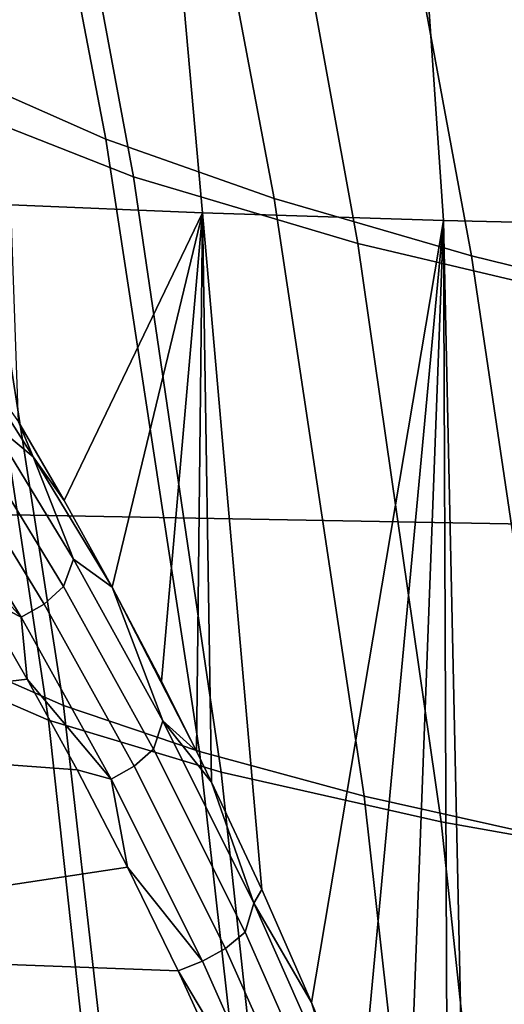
# Model space of a CAD drawing. Header units: metres. Extents: x -25 to 167, y -25 to 25.
# Tile 53 of 135: x 25.095 to 25.886, y 2.716 to 4.325. Entities that reach past the tile are written whole.
import ezdxf

# ---------------------------------------------------------------- set-up
doc = ezdxf.new("R2010")
doc.units = ezdxf.units.M
doc.layers.add('solid_12_061_372_XXX', color=7, linetype='CONTINUOUS')

msp = doc.modelspace()

# ---------------------------------------------------------------- linework, layer by layer
at = {"layer": 'solid_12_061_372_XXX'}
for points in [[(25.218365, 5.97159, 129.09227), (25.393391, 4.009439, 128.623489), (25.08033, 4.022675, 127.731461), (24.858969, 5.988261, 128.223526)], [(25.652344, 5.956857, 129.923157), (25.786837, 3.997262, 129.481628), (25.393391, 4.009439, 128.623489), (25.218365, 5.97159, 129.09227)], [(26.156441, 5.943969, 130.710175), (26.256777, 3.98617, 130.298828), (25.786837, 3.997262, 129.481628), (25.652344, 5.956857, 129.923157)], [(22.958403, 5.314621, 139.747696), (22.891903, 3.555546, 140.024948), (33.271969, 3.367363, 142.648285), (33.329803, 5.036065, 142.40567)], [(24.811102, 5.234108, 92.899948), (25.00791, 4.230712, 93.070404), (25.23587, 4.130086, 92.333626), (25.047499, 5.108502, 92.17337)], [(24.806004, 5.15303, 16.756554), (25.1054, 5.009781, 18.832123), (25.280775, 4.068223, 18.681585), (24.991484, 4.182263, 16.594408)], [(25.047499, 5.108502, 92.17337), (25.23587, 4.130086, 92.333626), (25.510628, 4.033039, 91.60685), (25.330299, 4.987593, 91.455627)], [(25.1054, 5.009781, 18.832123), (25.480915, 4.873084, 20.902739), (25.646965, 3.959211, 20.762592), (25.280775, 4.068223, 18.681585)], [(25.330299, 4.987593, 91.455627), (25.510628, 4.033039, 91.60685), (25.832867, 3.93929, 90.892647), (25.660509, 4.870991, 90.749168)], [(25.480915, 4.873084, 20.902739), (25.932863, 4.742668, 22.965298), (26.090227, 3.855013, 22.834354), (25.646965, 3.959211, 20.762592)], [(25.660509, 4.870991, 90.749168), (25.832867, 3.93929, 90.892647), (26.202755, 3.848495, 90.194733), (26.038507, 4.758279, 90.057869)], [(24.826912, 4.33343, 93.813179), (24.991964, 3.281238, 93.949631), (25.166651, 3.204412, 93.197044), (25.00791, 4.230712, 93.070404)], [(24.778696, 4.301537, 14.50407), (24.991484, 4.182263, 16.594408), (25.142179, 3.180512, 16.47407), (24.937628, 3.269135, 14.372154)], [(25.00791, 4.230712, 93.070404), (25.166651, 3.204412, 93.197044), (25.388609, 3.128996, 92.451866), (25.23587, 4.130086, 92.333626)], [(24.991484, 4.182263, 16.594408), (25.280775, 4.068223, 18.681585), (25.424019, 3.095626, 18.571527), (25.142179, 3.180512, 16.47407)], [(25.23587, 4.130086, 92.333626), (25.388609, 3.128996, 92.451866), (25.65761, 3.056113, 91.717911), (25.510628, 4.033039, 91.60685)], [(25.280775, 4.068223, 18.681585), (25.646965, 3.959211, 20.762592), (25.783382, 3.014325, 20.661535), (25.424019, 3.095626, 18.571527)], [(25.510628, 4.033039, 91.60685), (25.65761, 3.056113, 91.717911), (25.974009, 2.985576, 90.997879), (25.832867, 3.93929, 90.892647)], [(25.092949, 3.668079, 127.593407), (25.08033, 4.022675, 127.731461), (25.393391, 4.009439, 128.623489), (25.167709, 3.539384, 127.788292)], [(25.245855, 3.39802, 127.977646), (25.167709, 3.539384, 127.788292), (25.393391, 4.009439, 128.623489)], [(25.326445, 3.244436, 128.160294), (25.245855, 3.39802, 127.977646), (25.393391, 4.009439, 128.623489)], [(25.383942, 3.129589, 128.283936), (25.326445, 3.244436, 128.160294), (25.393391, 4.009439, 128.623489)], [(25.408381, 3.079329, 128.334991), (25.383942, 3.129589, 128.283936), (25.393391, 4.009439, 128.623489)], [(25.490438, 2.903691, 128.500488), (25.393391, 4.009439, 128.623489), (25.786837, 3.997262, 129.481628), (25.571304, 2.718787, 128.655548)], [(25.490438, 2.903691, 128.500488), (25.408381, 3.079329, 128.334991), (25.393391, 4.009439, 128.623489)], [(25.649677, 2.526123, 128.799118), (25.571304, 2.718787, 128.655548), (25.786837, 3.997262, 129.481628)], [(25.724396, 2.32727, 128.930527), (25.649677, 2.526123, 128.799118), (25.786837, 3.997262, 129.481628)], [(25.794622, 2.123273, 129.049637), (25.724396, 2.32727, 128.930527), (25.786837, 3.997262, 129.481628)], [(26.256777, 3.98617, 130.298828), (26.223719, 2.005286, 129.871918), (25.830055, 2.012486, 129.108246), (25.786837, 3.997262, 129.481628)], [(25.794622, 2.123273, 129.049637), (25.786837, 3.997262, 129.481628), (25.830055, 2.012486, 129.108246)], [(25.646965, 3.959211, 20.762592), (26.090227, 3.855013, 22.834354), (26.220299, 2.936456, 22.741051), (25.783382, 3.014325, 20.661535)], [(25.832867, 3.93929, 90.892647), (25.974009, 2.985576, 90.997879), (26.337751, 2.91712, 90.295303), (26.202755, 3.848495, 90.194733)], [(25.116978, 3.611058, 127.653), (24.994415, 3.804758, 127.30407), (25.092949, 3.668079, 127.593407)], [(25.044329, 3.67133, 127.468521), (24.994415, 3.804758, 127.30407), (25.116978, 3.611058, 127.653)], [(25.166632, 3.398781, 127.830971), (25.026707, 3.62841, 127.470596), (25.044329, 3.67133, 127.468521), (25.182966, 3.443411, 127.830826)], [(25.182966, 3.443411, 127.830826), (25.044329, 3.67133, 127.468521), (25.116978, 3.611058, 127.653)], [(25.116978, 3.611058, 127.653), (25.092949, 3.668079, 127.593407), (25.167709, 3.539384, 127.788292)], [(25.135048, 3.370043, 127.823029), (24.995018, 3.599227, 127.465073), (25.026707, 3.62841, 127.470596), (25.166632, 3.398781, 127.830971)], [(25.116978, 3.611058, 127.653), (25.167709, 3.539384, 127.788292), (25.245855, 3.39802, 127.977646)], [(25.182966, 3.443411, 127.830826), (25.116978, 3.611058, 127.653), (25.245855, 3.39802, 127.977646)], [(25.097191, 3.348744, 127.823059), (24.956972, 3.578325, 127.466553), (24.995018, 3.599227, 127.465073), (25.135048, 3.370043, 127.823029)], [(25.097191, 3.348744, 127.823059), (24.952818, 3.509043, 127.573196), (24.956972, 3.578325, 127.466553)], [(22.891903, 3.555546, 140.024948), (22.852827, 1.781809, 140.192352), (33.238102, 1.686866, 142.794815), (33.271969, 3.367363, 142.648285)], [(25.097191, 3.348744, 127.823059), (25.028521, 3.384378, 127.763893), (24.952818, 3.509043, 127.573196)], [(25.028521, 3.384378, 127.763893), (25.1075, 3.247654, 127.948906), (24.374409, 3.159104, 128.091522), (24.356457, 3.461745, 127.675362)], [(25.313744, 3.133185, 128.164185), (25.166632, 3.398781, 127.830971), (25.182966, 3.443411, 127.830826), (25.328985, 3.179448, 128.166473)], [(25.328985, 3.179448, 128.166473), (25.182966, 3.443411, 127.830826), (25.245855, 3.39802, 127.977646)], [(25.282167, 3.105306, 128.15361), (25.135048, 3.370043, 127.823029), (25.166632, 3.398781, 127.830971), (25.313744, 3.133185, 128.164185)], [(25.245855, 3.39802, 127.977646), (25.326445, 3.244436, 128.160294), (25.383942, 3.129589, 128.283936)], [(25.328985, 3.179448, 128.166473), (25.245855, 3.39802, 127.977646), (25.383942, 3.129589, 128.283936)], [(25.097191, 3.348744, 127.823059), (25.1075, 3.247654, 127.948906), (25.028521, 3.384378, 127.763893)], [(25.244379, 3.083971, 128.151779), (25.097191, 3.348744, 127.823059), (25.135048, 3.370043, 127.823029), (25.282167, 3.105306, 128.15361)], [(24.864204, 3.360565, 94.706406), (24.990648, 2.259871, 94.806969), (25.114063, 2.207357, 94.040428), (24.991964, 3.281238, 93.949631)], [(25.244379, 3.083971, 128.151779), (25.1075, 3.247654, 127.948906), (25.097191, 3.348744, 127.823059)], [(24.937628, 3.269135, 14.372154), (25.142179, 3.180512, 16.47407), (25.254772, 2.148841, 16.395645), (25.055655, 2.207202, 14.283381)], [(24.991964, 3.281238, 93.949631), (25.114063, 2.207357, 94.040428), (25.284988, 2.1564, 93.279694), (25.166651, 3.204412, 93.197044)], [(25.1075, 3.247654, 127.948906), (25.188789, 3.09932, 128.12709), (24.374409, 3.159104, 128.091522)], [(25.244379, 3.083971, 128.151779), (25.188789, 3.09932, 128.12709), (25.1075, 3.247654, 127.948906)], [(25.166651, 3.204412, 93.197044), (25.284988, 2.1564, 93.279694), (25.503405, 2.106264, 92.527863), (25.388609, 3.128996, 92.451866)], [(25.142179, 3.180512, 16.47407), (25.424019, 3.095626, 18.571527), (25.531824, 2.092829, 18.502089), (25.254772, 2.148841, 16.395645)], [(25.463003, 2.833898, 128.467987), (25.313744, 3.133185, 128.164185), (25.328985, 3.179448, 128.166473), (25.477453, 2.881638, 128.47316)], [(25.328985, 3.179448, 128.166473), (25.383942, 3.129589, 128.283936), (25.408381, 3.079329, 128.334991)], [(25.477453, 2.881638, 128.47316), (25.328985, 3.179448, 128.166473), (25.408381, 3.079329, 128.334991)], [(25.188789, 3.09932, 128.12709), (25.271284, 2.940084, 128.297226), (24.390585, 2.806643, 128.466507), (24.374409, 3.159104, 128.091522)], [(25.431316, 2.807376, 128.454605), (25.282167, 3.105306, 128.15361), (25.313744, 3.133185, 128.164185), (25.463003, 2.833898, 128.467987)], [(25.388609, 3.128996, 92.451866), (25.503405, 2.106264, 92.527863), (25.768976, 2.057704, 91.788559), (25.65761, 3.056113, 91.717911)], [(25.244379, 3.083971, 128.151779), (25.271284, 2.940084, 128.297226), (25.188789, 3.09932, 128.12709)], [(25.393446, 2.786476, 128.450623), (25.244379, 3.083971, 128.151779), (25.282167, 3.105306, 128.15361), (25.431316, 2.807376, 128.454605)], [(25.424019, 3.095626, 18.571527), (25.783382, 3.014325, 20.661535), (25.886877, 2.039068, 20.599733), (25.531824, 2.092829, 18.502089)], [(25.393446, 2.786476, 128.450623), (25.271284, 2.940084, 128.297226), (25.244379, 3.083971, 128.151779)], [(25.477453, 2.881638, 128.47316), (25.408381, 3.079329, 128.334991), (25.490438, 2.903691, 128.500488)], [(25.65761, 3.056113, 91.717911), (25.768976, 2.057704, 91.788559), (26.081717, 2.010613, 91.064568), (25.974009, 2.985576, 90.997879)], [(25.783382, 3.014325, 20.661535), (26.220299, 2.936456, 22.741051), (26.319817, 1.98746, 22.685577), (25.886877, 2.039068, 20.599733)], [(25.134615, 1.998131, 125.442863), (25.124235, 1.983563, 125.20224), (24.86879, 2.951685, 125.095596), (24.884235, 2.973365, 125.453667)], [(25.144997, 1.983563, 125.683487), (25.134615, 1.998131, 125.442863), (24.884235, 2.973365, 125.453667), (24.899683, 2.951685, 125.811729)], [(25.124235, 1.983563, 125.20224), (25.114006, 1.940069, 124.965126), (24.853567, 2.886964, 124.742752), (24.86879, 2.951685, 125.095596)], [(25.155226, 1.940069, 125.920601), (25.144997, 1.983563, 125.683487), (24.899683, 2.951685, 125.811729), (24.914904, 2.886964, 126.164574)], [(25.271284, 2.940084, 128.297226), (25.353754, 2.770948, 128.458115), (24.390585, 2.806643, 128.466507)], [(25.393446, 2.786476, 128.450623), (25.353754, 2.770948, 128.458115), (25.271284, 2.940084, 128.297226)], [(25.477453, 2.881638, 128.47316), (25.490438, 2.903691, 128.500488), (25.571304, 2.718787, 128.655548)], [(25.114006, 1.940069, 124.965126), (25.104078, 1.868285, 124.73497), (24.838793, 2.780144, 124.400276), (24.853567, 2.886964, 124.742752)], [(25.165154, 1.868285, 126.150749), (25.155226, 1.940069, 125.920601), (24.914904, 2.886964, 126.164574), (24.929678, 2.780144, 126.50705)], [(25.609152, 2.502795, 128.740143), (25.463003, 2.833898, 128.467987), (25.477453, 2.881638, 128.47316), (25.623215, 2.551793, 128.748627)], [(25.623215, 2.551793, 128.748627), (25.477453, 2.881638, 128.47316), (25.571304, 2.718787, 128.655548)], [(25.577248, 2.478203, 128.723907), (25.431316, 2.807376, 128.454605), (25.463003, 2.833898, 128.467987), (25.609152, 2.502795, 128.740143)], [(25.353754, 2.770948, 128.458115), (25.434895, 2.593185, 128.608612), (24.40473, 2.40992, 128.794403), (24.390585, 2.806643, 128.466507)], [(25.539156, 2.458313, 128.717545), (25.393446, 2.786476, 128.450623), (25.431316, 2.807376, 128.454605), (25.577248, 2.478203, 128.723907)], [(25.539156, 2.458313, 128.717545), (25.353754, 2.770948, 128.458115), (25.393446, 2.786476, 128.450623)], [(25.104078, 1.868285, 124.73497), (25.094595, 1.769257, 124.515144), (24.824682, 2.632784, 124.073158), (24.838793, 2.780144, 124.400276)], [(25.174637, 1.769257, 126.370575), (25.165154, 1.868285, 126.150749), (24.929678, 2.780144, 126.50705), (24.94379, 2.632784, 126.834167)], [(25.539156, 2.458313, 128.717545), (25.434895, 2.593185, 128.608612), (25.353754, 2.770948, 128.458115)], [(25.623215, 2.551793, 128.748627), (25.571304, 2.718787, 128.655548), (25.649677, 2.526123, 128.799118)]]:
    msp.add_3dface(points, dxfattribs=at)

doc.saveas('drawing.dxf')
